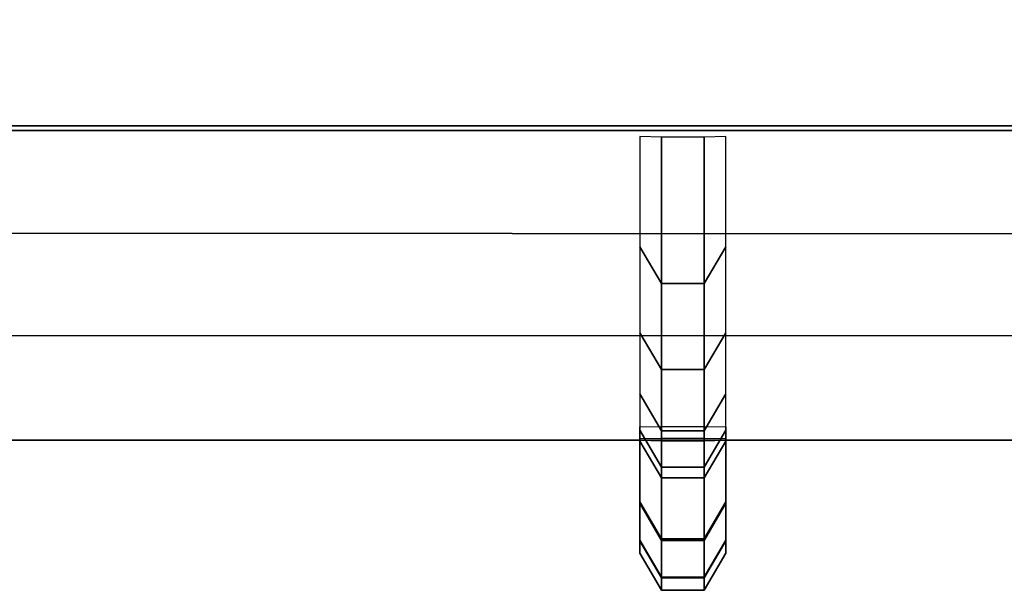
# Model space of a CAD drawing. Header units: inches. Extents: x 0 to 69, y -28.1 to 0.1.
# Tile 48 of 170: x 22.9452 to 23.0645, y -28.0282 to -27.9591. Entities that reach past the tile are written whole.
import ezdxf

# ---------------------------------------------------------------- set-up
doc = ezdxf.new("R2010")
doc.units = ezdxf.units.IN
doc.header["$LTSCALE"] = 0.03937
doc.header["$MEASUREMENT"] = 0
doc.layers.add('A-FURN-3-ST', color=151, linetype='Continuous')
doc.layers.add('A-FURN-3-STITCH', color=15, linetype='Continuous')

msp = doc.modelspace()

# ---------------------------------------------------------------- meshes
at = {"layer": 'A-FURN-3-ST'}
mesh = msp.add_polyface(dxfattribs=at)
corners = [(0.25, -0.49123, 5), (68.75, -27.51, 5), (0.25, -27.51, 5), (0.125, -0.49123, 5.03349), (0.125, -27.51, 5.03349), (0.25, -28.01, 5.5), (0.125, -27.97651, 5.5), (0.25, -27.97194, 5.30866), (0.125, -27.941, 5.32148), (0.25, -27.86356, 5.14645), (0.125, -27.83987, 5.17013), (0.25, -27.70134, 5.03806), (0.125, -27.68853, 5.069), (0.03349, -27.65351, 5.15355), (0.03349, -27.885, 5.5), (0.25, -28.01, 16.9), (0.125, -27.97651, 16.9), (0.25, -26.91, 18), (0.125, -26.91, 17.96651), (0.25, -27.1947, 17.96252), (0.125, -27.18603, 17.93017), (0.25, -27.46, 17.85263), (0.125, -27.44325, 17.82362), (0.25, -27.68782, 17.67782), (0.125, -27.66414, 17.65413), (0.25, -27.86263, 17.45), (0.125, -27.83362, 17.43325), (0.25, -27.97252, 17.1847), (0.125, -27.94017, 17.17603), (0.03349, -27.85178, 17.15235), (0.03349, -26.91, 17.875), (0.03349, -27.59943, 17.58943), (0.03349, -27.75438, 17.3875), (0.125, -1.1, 17.96651), (0.25, -1.1, 18), (68.75, -28.01, 16.9), (68.75, -27.97252, 17.1847), (68.75, -27.86263, 17.45), (68.75, -27.68782, 17.67782), (68.75, -27.46, 17.85263), (68.75, -27.1947, 17.96252), (68.75, -27.70134, 5.03806), (68.75, -27.86356, 5.14645), (68.75, -27.97194, 5.30866)]
mesh.append_faces([[corners[k] for k in face] for face in [(0, 1, 2), (3, 2, 4), (5, 6, 7), (7, 6, 8), (7, 8, 9), (9, 8, 10), (9, 10, 11), (11, 10, 12), (11, 12, 2), (2, 12, 4), (4, 12, 13), (14, 8, 6), (5, 15, 6), (6, 15, 16), (6, 16, 14), (17, 18, 19), (19, 18, 20), (19, 20, 21), (21, 20, 22), (21, 22, 23), (23, 22, 24), (23, 24, 25), (25, 24, 26), (25, 26, 27), (27, 26, 28), (27, 28, 15), (15, 28, 16), (16, 28, 29), (18, 30, 20), (24, 31, 32, 26), (26, 32, 29, 28), (33, 30, 18), (34, 18, 17), (15, 35, 27), (27, 36, 25), (25, 37, 23), (23, 38, 21), (21, 39, 19), (19, 40, 17), (5, 35, 15), (2, 1, 11), (11, 41, 9), (9, 42, 7), (7, 43, 5)]])
mesh = msp.add_polyface(dxfattribs=at)
corners = [(68.875, -0.49123, 5.03349), (68.96651, -27.51, 5.125), (68.875, -27.51, 5.03349), (68.75, -0.49123, 5), (68.75, -27.51, 5), (68.96651, -27.85646, 5.35649), (68.875, -27.97651, 5.5), (68.875, -27.941, 5.32148), (68.75, -28.01, 5.5), (68.75, -27.97194, 5.30866), (68.875, -27.83987, 5.17013), (68.75, -27.86356, 5.14645), (68.875, -27.68853, 5.069), (68.75, -27.70134, 5.03806), (68.96651, -27.65351, 5.15355), (68.96651, -27.77517, 5.23483), (68.96651, -27.885, 16.9), (68.875, -27.97651, 16.9), (68.75, -28.01, 16.9), (68.875, -27.94017, 17.17603), (68.75, -27.97252, 17.1847), (68.96651, -27.16235, 17.84178), (68.875, -26.91, 17.96651), (68.875, -27.18603, 17.93017), (68.75, -26.91, 18), (68.75, -27.1947, 17.96252), (68.875, -27.44325, 17.82362), (68.75, -27.46, 17.85263), (68.875, -27.66414, 17.65413), (68.75, -27.68782, 17.67782), (68.875, -27.83362, 17.43325), (68.75, -27.86263, 17.45), (68.875, -1.1, 17.96651), (0.25, -27.97252, 17.1847), (0.25, -27.86263, 17.45), (0.25, -27.68782, 17.67782), (0.25, -27.46, 17.85263), (0.25, -27.1947, 17.96252), (0.25, -26.91, 18), (0.25, -28.01, 5.5), (0.25, -27.70134, 5.03806), (0.25, -27.86356, 5.14645), (0.25, -27.97194, 5.30866), (68.75, -1.1, 18)]
mesh.append_faces([[corners[k] for k in face] for face in [(0, 1, 2), (3, 2, 4), (5, 6, 7), (7, 6, 8), (7, 8, 9), (7, 9, 10), (10, 9, 11), (10, 11, 12), (12, 11, 13), (12, 13, 2), (2, 13, 4), (2, 1, 12), (12, 14, 15, 10), (6, 16, 17), (6, 17, 8), (8, 17, 18), (16, 19, 17), (17, 19, 20), (17, 20, 18), (21, 22, 23), (22, 24, 23), (23, 24, 25), (23, 25, 26), (26, 25, 27), (26, 27, 28), (28, 27, 29), (28, 29, 30), (30, 29, 31), (30, 31, 19), (19, 31, 20), (32, 24, 22), (33, 18, 20), (34, 20, 31), (35, 31, 29), (36, 29, 27), (37, 27, 25), (38, 25, 24), (8, 18, 39), (40, 4, 13), (41, 13, 11), (42, 11, 9), (39, 9, 8), (24, 43, 38)]])
at = {"layer": 'A-FURN-3-STITCH'}
mesh = msp.add_polymesh((7, 4), dxfattribs=at)
for k, corner in enumerate([(23.02038, -28.00839, 16.95237), (23.02299, -28.00836, 16.95237), (23.02819, -28.00836, 16.95237), (23.0308, -28.00839, 16.95237), (23.02038, -28.01013, 16.99144), (23.02299, -28.01459, 16.99212), (23.02819, -28.01459, 16.99212), (23.0308, -28.01013, 16.99144), (23.02038, -28.0088, 17.03052), (23.02299, -28.01326, 17.0312), (23.02819, -28.01326, 17.0312), (23.0308, -28.0088, 17.03052), (23.02038, -28.00441, 17.06937), (23.02299, -28.00887, 17.07005), (23.02819, -28.00887, 17.07005), (23.0308, -28.00441, 17.06937), (23.02038, -27.99699, 17.10776), (23.02299, -28.00145, 17.10844), (23.02819, -28.00145, 17.10844), (23.0308, -27.99699, 17.10776), (23.02038, -27.98658, 17.14545), (23.02299, -27.99104, 17.14613), (23.02819, -27.99104, 17.14613), (23.0308, -27.98658, 17.14545), (23.02038, -27.97324, 17.18221), (23.02299, -27.97329, 17.18222), (23.02819, -27.97329, 17.18222), (23.0308, -27.97324, 17.18221)]):
    mesh.set_mesh_vertex(divmod(k, 4), corner)
mesh = msp.add_polymesh((7, 4), dxfattribs=at)
for k, corner in enumerate([(23.02038, -28.00981, 16.6649), (23.02299, -28.00978, 16.6649), (23.02819, -28.00978, 16.6649), (23.0308, -28.00981, 16.6649), (23.02038, -28.01747, 16.70324), (23.02299, -28.02198, 16.70324), (23.02819, -28.02198, 16.70324), (23.0308, -28.01747, 16.70324), (23.02038, -28.02211, 16.74207), (23.02299, -28.02662, 16.74206), (23.02819, -28.02662, 16.74206), (23.0308, -28.02211, 16.74207), (23.02038, -28.02368, 16.78114), (23.02299, -28.02819, 16.78113), (23.02819, -28.02819, 16.78113), (23.0308, -28.02368, 16.78114), (23.02038, -28.02219, 16.82021), (23.02299, -28.0267, 16.82021), (23.02819, -28.0267, 16.82021), (23.0308, -28.02219, 16.82021), (23.02038, -28.01764, 16.85905), (23.02299, -28.02215, 16.85904), (23.02819, -28.02215, 16.85904), (23.0308, -28.01764, 16.85905), (23.02038, -28.01006, 16.89741), (23.02299, -28.01011, 16.89741), (23.02819, -28.01011, 16.89741), (23.0308, -28.01006, 16.89741)]):
    mesh.set_mesh_vertex(divmod(k, 4), corner)
mesh = msp.add_polymesh((7, 4), dxfattribs=at)
for k, corner in enumerate([(23.02038, -28.00981, 16.38685), (23.02299, -28.00978, 16.38685), (23.02819, -28.00978, 16.38685), (23.0308, -28.00981, 16.38685), (23.02038, -28.01747, 16.42519), (23.02299, -28.02198, 16.42519), (23.02819, -28.02198, 16.42519), (23.0308, -28.01747, 16.42519), (23.02038, -28.02211, 16.46402), (23.02299, -28.02662, 16.46402), (23.02819, -28.02662, 16.46402), (23.0308, -28.02211, 16.46402), (23.02038, -28.02368, 16.50309), (23.02299, -28.02819, 16.50308), (23.02819, -28.02819, 16.50308), (23.0308, -28.02368, 16.50309), (23.02038, -28.02219, 16.54216), (23.02299, -28.0267, 16.54216), (23.02819, -28.0267, 16.54216), (23.0308, -28.02219, 16.54216), (23.02038, -28.01764, 16.581), (23.02299, -28.02215, 16.58099), (23.02819, -28.02215, 16.58099), (23.0308, -28.01764, 16.581), (23.02038, -28.01006, 16.61936), (23.02299, -28.01011, 16.61936), (23.02819, -28.01011, 16.61936), (23.0308, -28.01006, 16.61936)]):
    mesh.set_mesh_vertex(divmod(k, 4), corner)
mesh = msp.add_polymesh((7, 4), dxfattribs=at)
for k, corner in enumerate([(23.02038, -28.00981, 16.1088), (23.02299, -28.00978, 16.1088), (23.02819, -28.00978, 16.1088), (23.0308, -28.00981, 16.1088), (23.02038, -28.01747, 16.14715), (23.02299, -28.02198, 16.14714), (23.02819, -28.02198, 16.14714), (23.0308, -28.01747, 16.14715), (23.02038, -28.02211, 16.18597), (23.02299, -28.02662, 16.18597), (23.02819, -28.02662, 16.18597), (23.0308, -28.02211, 16.18597), (23.02038, -28.02368, 16.22504), (23.02299, -28.02819, 16.22504), (23.02819, -28.02819, 16.22504), (23.0308, -28.02368, 16.22504), (23.02038, -28.02219, 16.26411), (23.02299, -28.0267, 16.26411), (23.02819, -28.0267, 16.26411), (23.0308, -28.02219, 16.26411), (23.02038, -28.01764, 16.30295), (23.02299, -28.02215, 16.30294), (23.02819, -28.02215, 16.30294), (23.0308, -28.01764, 16.30295), (23.02038, -28.01006, 16.34131), (23.02299, -28.01011, 16.34131), (23.02819, -28.01011, 16.34131), (23.0308, -28.01006, 16.34131)]):
    mesh.set_mesh_vertex(divmod(k, 4), corner)
mesh = msp.add_polymesh((7, 4), dxfattribs=at)
for k, corner in enumerate([(23.02038, -28.00981, 15.83075), (23.02299, -28.00978, 15.83075), (23.02819, -28.00978, 15.83075), (23.0308, -28.00981, 15.83075), (23.02038, -28.01747, 15.8691), (23.02299, -28.02198, 15.86909), (23.02819, -28.02198, 15.86909), (23.0308, -28.01747, 15.8691), (23.02038, -28.02211, 15.90792), (23.02299, -28.02662, 15.90792), (23.02819, -28.02662, 15.90792), (23.0308, -28.02211, 15.90792), (23.02038, -28.02368, 15.94699), (23.02299, -28.02819, 15.94699), (23.02819, -28.02819, 15.94699), (23.0308, -28.02368, 15.94699), (23.02038, -28.02219, 15.98607), (23.02299, -28.0267, 15.98606), (23.02819, -28.0267, 15.98606), (23.0308, -28.02219, 15.98607), (23.02038, -28.01764, 16.0249), (23.02299, -28.02215, 16.0249), (23.02819, -28.02215, 16.0249), (23.0308, -28.01764, 16.0249), (23.02038, -28.01006, 16.06326), (23.02299, -28.01011, 16.06326), (23.02819, -28.01011, 16.06326), (23.0308, -28.01006, 16.06326)]):
    mesh.set_mesh_vertex(divmod(k, 4), corner)
mesh = msp.add_polymesh((7, 4), dxfattribs=at)
for k, corner in enumerate([(23.02038, -28.00981, 15.5527), (23.02299, -28.00978, 15.5527), (23.02819, -28.00978, 15.5527), (23.0308, -28.00981, 15.5527), (23.02038, -28.01747, 15.59105), (23.02299, -28.02198, 15.59104), (23.02819, -28.02198, 15.59104), (23.0308, -28.01747, 15.59105), (23.02038, -28.02211, 15.62987), (23.02299, -28.02662, 15.62987), (23.02819, -28.02662, 15.62987), (23.0308, -28.02211, 15.62987), (23.02038, -28.02368, 15.66894), (23.02299, -28.02819, 15.66894), (23.02819, -28.02819, 15.66894), (23.0308, -28.02368, 15.66894), (23.02038, -28.02219, 15.70802), (23.02299, -28.0267, 15.70801), (23.02819, -28.0267, 15.70801), (23.0308, -28.02219, 15.70802), (23.02038, -28.01764, 15.74685), (23.02299, -28.02215, 15.74685), (23.02819, -28.02215, 15.74685), (23.0308, -28.01764, 15.74685), (23.02038, -28.01006, 15.78521), (23.02299, -28.01011, 15.78521), (23.02819, -28.01011, 15.78521), (23.0308, -28.01006, 15.78521)]):
    mesh.set_mesh_vertex(divmod(k, 4), corner)
mesh = msp.add_polymesh((7, 4), dxfattribs=at)
for k, corner in enumerate([(23.02038, -28.00981, 15.27466), (23.02299, -28.00978, 15.27466), (23.02819, -28.00978, 15.27466), (23.0308, -28.00981, 15.27466), (23.02038, -28.01747, 15.313), (23.02299, -28.02198, 15.31299), (23.02819, -28.02198, 15.31299), (23.0308, -28.01747, 15.313), (23.02038, -28.02211, 15.35182), (23.02299, -28.02662, 15.35182), (23.02819, -28.02662, 15.35182), (23.0308, -28.02211, 15.35182), (23.02038, -28.02368, 15.39089), (23.02299, -28.02819, 15.39089), (23.02819, -28.02819, 15.39089), (23.0308, -28.02368, 15.39089), (23.02038, -28.02219, 15.42997), (23.02299, -28.0267, 15.42996), (23.02819, -28.0267, 15.42996), (23.0308, -28.02219, 15.42997), (23.02038, -28.01764, 15.4688), (23.02299, -28.02215, 15.4688), (23.02819, -28.02215, 15.4688), (23.0308, -28.01764, 15.4688), (23.02038, -28.01006, 15.50716), (23.02299, -28.01011, 15.50716), (23.02819, -28.01011, 15.50716), (23.0308, -28.01006, 15.50716)]):
    mesh.set_mesh_vertex(divmod(k, 4), corner)
mesh = msp.add_polymesh((7, 4), dxfattribs=at)
for k, corner in enumerate([(23.02038, -28.00981, 14.99661), (23.02299, -28.00978, 14.99661), (23.02819, -28.00978, 14.99661), (23.0308, -28.00981, 14.99661), (23.02038, -28.01747, 15.03495), (23.02299, -28.02198, 15.03495), (23.02819, -28.02198, 15.03495), (23.0308, -28.01747, 15.03495), (23.02038, -28.02211, 15.07378), (23.02299, -28.02662, 15.07377), (23.02819, -28.02662, 15.07377), (23.0308, -28.02211, 15.07378), (23.02038, -28.02368, 15.11285), (23.02299, -28.02819, 15.11284), (23.02819, -28.02819, 15.11284), (23.0308, -28.02368, 15.11285), (23.02038, -28.02219, 15.15192), (23.02299, -28.0267, 15.15191), (23.02819, -28.0267, 15.15191), (23.0308, -28.02219, 15.15192), (23.02038, -28.01764, 15.19075), (23.02299, -28.02215, 15.19075), (23.02819, -28.02215, 15.19075), (23.0308, -28.01764, 15.19075), (23.02038, -28.01006, 15.22911), (23.02299, -28.01011, 15.22911), (23.02819, -28.01011, 15.22911), (23.0308, -28.01006, 15.22911)]):
    mesh.set_mesh_vertex(divmod(k, 4), corner)
mesh = msp.add_polymesh((7, 4), dxfattribs=at)
for k, corner in enumerate([(23.02038, -28.00981, 14.71856), (23.02299, -28.00978, 14.71856), (23.02819, -28.00978, 14.71856), (23.0308, -28.00981, 14.71856), (23.02038, -28.01747, 14.7569), (23.02299, -28.02198, 14.7569), (23.02819, -28.02198, 14.7569), (23.0308, -28.01747, 14.7569), (23.02038, -28.02211, 14.79573), (23.02299, -28.02662, 14.79572), (23.02819, -28.02662, 14.79572), (23.0308, -28.02211, 14.79573), (23.02038, -28.02368, 14.8348), (23.02299, -28.02819, 14.83479), (23.02819, -28.02819, 14.83479), (23.0308, -28.02368, 14.8348), (23.02038, -28.02219, 14.87387), (23.02299, -28.0267, 14.87387), (23.02819, -28.0267, 14.87387), (23.0308, -28.02219, 14.87387), (23.02038, -28.01764, 14.91271), (23.02299, -28.02215, 14.9127), (23.02819, -28.02215, 14.9127), (23.0308, -28.01764, 14.91271), (23.02038, -28.01006, 14.95106), (23.02299, -28.01011, 14.95106), (23.02819, -28.01011, 14.95106), (23.0308, -28.01006, 14.95106)]):
    mesh.set_mesh_vertex(divmod(k, 4), corner)
mesh = msp.add_polymesh((7, 4), dxfattribs=at)
for k, corner in enumerate([(23.02038, -28.00981, 14.44051), (23.02299, -28.00978, 14.44051), (23.02819, -28.00978, 14.44051), (23.0308, -28.00981, 14.44051), (23.02038, -28.01747, 14.47885), (23.02299, -28.02198, 14.47885), (23.02819, -28.02198, 14.47885), (23.0308, -28.01747, 14.47885), (23.02038, -28.02211, 14.51768), (23.02299, -28.02662, 14.51767), (23.02819, -28.02662, 14.51767), (23.0308, -28.02211, 14.51768), (23.02038, -28.02368, 14.55675), (23.02299, -28.02819, 14.55674), (23.02819, -28.02819, 14.55674), (23.0308, -28.02368, 14.55675), (23.02038, -28.02219, 14.59582), (23.02299, -28.0267, 14.59582), (23.02819, -28.0267, 14.59582), (23.0308, -28.02219, 14.59582), (23.02038, -28.01764, 14.63466), (23.02299, -28.02215, 14.63465), (23.02819, -28.02215, 14.63465), (23.0308, -28.01764, 14.63466), (23.02038, -28.01006, 14.67302), (23.02299, -28.01011, 14.67302), (23.02819, -28.01011, 14.67302), (23.0308, -28.01006, 14.67302)]):
    mesh.set_mesh_vertex(divmod(k, 4), corner)
mesh = msp.add_polymesh((7, 4), dxfattribs=at)
for k, corner in enumerate([(23.02038, -28.00981, 14.16246), (23.02299, -28.00978, 14.16246), (23.02819, -28.00978, 14.16246), (23.0308, -28.00981, 14.16246), (23.02038, -28.01747, 14.2008), (23.02299, -28.02198, 14.2008), (23.02819, -28.02198, 14.2008), (23.0308, -28.01747, 14.2008), (23.02038, -28.02211, 14.23963), (23.02299, -28.02662, 14.23962), (23.02819, -28.02662, 14.23962), (23.0308, -28.02211, 14.23963), (23.02038, -28.02368, 14.2787), (23.02299, -28.02819, 14.27869), (23.02819, -28.02819, 14.27869), (23.0308, -28.02368, 14.2787), (23.02038, -28.02219, 14.31777), (23.02299, -28.0267, 14.31777), (23.02819, -28.0267, 14.31777), (23.0308, -28.02219, 14.31777), (23.02038, -28.01764, 14.35661), (23.02299, -28.02215, 14.3566), (23.02819, -28.02215, 14.3566), (23.0308, -28.01764, 14.35661), (23.02038, -28.01006, 14.39497), (23.02299, -28.01011, 14.39497), (23.02819, -28.01011, 14.39497), (23.0308, -28.01006, 14.39497)]):
    mesh.set_mesh_vertex(divmod(k, 4), corner)
mesh = msp.add_polymesh((7, 4), dxfattribs=at)
for k, corner in enumerate([(23.02038, -28.00981, 13.88441), (23.02299, -28.00978, 13.88441), (23.02819, -28.00978, 13.88441), (23.0308, -28.00981, 13.88441), (23.02038, -28.01747, 13.92275), (23.02299, -28.02198, 13.92275), (23.02819, -28.02198, 13.92275), (23.0308, -28.01747, 13.92275), (23.02038, -28.02211, 13.96158), (23.02299, -28.02662, 13.96158), (23.02819, -28.02662, 13.96158), (23.0308, -28.02211, 13.96158), (23.02038, -28.02368, 14.00065), (23.02299, -28.02819, 14.00065), (23.02819, -28.02819, 14.00065), (23.0308, -28.02368, 14.00065), (23.02038, -28.02219, 14.03972), (23.02299, -28.0267, 14.03972), (23.02819, -28.0267, 14.03972), (23.0308, -28.02219, 14.03972), (23.02038, -28.01764, 14.07856), (23.02299, -28.02215, 14.07855), (23.02819, -28.02215, 14.07855), (23.0308, -28.01764, 14.07856), (23.02038, -28.01006, 14.11692), (23.02299, -28.01011, 14.11692), (23.02819, -28.01011, 14.11692), (23.0308, -28.01006, 14.11692)]):
    mesh.set_mesh_vertex(divmod(k, 4), corner)
mesh = msp.add_polymesh((7, 4), dxfattribs=at)
for k, corner in enumerate([(23.02038, -28.00981, 13.60636), (23.02299, -28.00978, 13.60636), (23.02819, -28.00978, 13.60636), (23.0308, -28.00981, 13.60636), (23.02038, -28.01747, 13.64471), (23.02299, -28.02198, 13.6447), (23.02819, -28.02198, 13.6447), (23.0308, -28.01747, 13.64471), (23.02038, -28.02211, 13.68353), (23.02299, -28.02662, 13.68353), (23.02819, -28.02662, 13.68353), (23.0308, -28.02211, 13.68353), (23.02038, -28.02368, 13.7226), (23.02299, -28.02819, 13.7226), (23.02819, -28.02819, 13.7226), (23.0308, -28.02368, 13.7226), (23.02038, -28.02219, 13.76167), (23.02299, -28.0267, 13.76167), (23.02819, -28.0267, 13.76167), (23.0308, -28.02219, 13.76167), (23.02038, -28.01764, 13.80051), (23.02299, -28.02215, 13.80051), (23.02819, -28.02215, 13.80051), (23.0308, -28.01764, 13.80051), (23.02038, -28.01006, 13.83887), (23.02299, -28.01011, 13.83887), (23.02819, -28.01011, 13.83887), (23.0308, -28.01006, 13.83887)]):
    mesh.set_mesh_vertex(divmod(k, 4), corner)
mesh = msp.add_polymesh((7, 4), dxfattribs=at)
for k, corner in enumerate([(23.02038, -28.00981, 13.32831), (23.02299, -28.00978, 13.32831), (23.02819, -28.00978, 13.32831), (23.0308, -28.00981, 13.32831), (23.02038, -28.01747, 13.36666), (23.02299, -28.02198, 13.36665), (23.02819, -28.02198, 13.36665), (23.0308, -28.01747, 13.36666), (23.02038, -28.02211, 13.40548), (23.02299, -28.02662, 13.40548), (23.02819, -28.02662, 13.40548), (23.0308, -28.02211, 13.40548), (23.02038, -28.02368, 13.44455), (23.02299, -28.02819, 13.44455), (23.02819, -28.02819, 13.44455), (23.0308, -28.02368, 13.44455), (23.02038, -28.02219, 13.48363), (23.02299, -28.0267, 13.48362), (23.02819, -28.0267, 13.48362), (23.0308, -28.02219, 13.48363), (23.02038, -28.01764, 13.52246), (23.02299, -28.02215, 13.52246), (23.02819, -28.02215, 13.52246), (23.0308, -28.01764, 13.52246), (23.02038, -28.01006, 13.56082), (23.02299, -28.01011, 13.56082), (23.02819, -28.01011, 13.56082), (23.0308, -28.01006, 13.56082)]):
    mesh.set_mesh_vertex(divmod(k, 4), corner)
mesh = msp.add_polymesh((7, 4), dxfattribs=at)
for k, corner in enumerate([(23.02038, -28.00981, 13.05027), (23.02299, -28.00978, 13.05027), (23.02819, -28.00978, 13.05027), (23.0308, -28.00981, 13.05027), (23.02038, -28.01747, 13.08861), (23.02299, -28.02198, 13.0886), (23.02819, -28.02198, 13.0886), (23.0308, -28.01747, 13.08861), (23.02038, -28.02211, 13.12743), (23.02299, -28.02662, 13.12743), (23.02819, -28.02662, 13.12743), (23.0308, -28.02211, 13.12743), (23.02038, -28.02368, 13.1665), (23.02299, -28.02819, 13.1665), (23.02819, -28.02819, 13.1665), (23.0308, -28.02368, 13.1665), (23.02038, -28.02219, 13.20558), (23.02299, -28.0267, 13.20557), (23.02819, -28.0267, 13.20557), (23.0308, -28.02219, 13.20558), (23.02038, -28.01764, 13.24441), (23.02299, -28.02215, 13.24441), (23.02819, -28.02215, 13.24441), (23.0308, -28.01764, 13.24441), (23.02038, -28.01006, 13.28277), (23.02299, -28.01011, 13.28277), (23.02819, -28.01011, 13.28277), (23.0308, -28.01006, 13.28277)]):
    mesh.set_mesh_vertex(divmod(k, 4), corner)
mesh = msp.add_polymesh((7, 4), dxfattribs=at)
for k, corner in enumerate([(23.02038, -28.00981, 12.77222), (23.02299, -28.00978, 12.77222), (23.02819, -28.00978, 12.77222), (23.0308, -28.00981, 12.77222), (23.02038, -28.01747, 12.81056), (23.02299, -28.02198, 12.81056), (23.02819, -28.02198, 12.81056), (23.0308, -28.01747, 12.81056), (23.02038, -28.02211, 12.84939), (23.02299, -28.02662, 12.84938), (23.02819, -28.02662, 12.84938), (23.0308, -28.02211, 12.84939), (23.02038, -28.02368, 12.88846), (23.02299, -28.02819, 12.88845), (23.02819, -28.02819, 12.88845), (23.0308, -28.02368, 12.88846), (23.02038, -28.02219, 12.92753), (23.02299, -28.0267, 12.92752), (23.02819, -28.0267, 12.92752), (23.0308, -28.02219, 12.92753), (23.02038, -28.01764, 12.96636), (23.02299, -28.02215, 12.96636), (23.02819, -28.02215, 12.96636), (23.0308, -28.01764, 12.96636), (23.02038, -28.01006, 13.00472), (23.02299, -28.01011, 13.00472), (23.02819, -28.01011, 13.00472), (23.0308, -28.01006, 13.00472)]):
    mesh.set_mesh_vertex(divmod(k, 4), corner)
mesh = msp.add_polymesh((7, 4), dxfattribs=at)
for k, corner in enumerate([(23.02038, -28.00981, 12.49417), (23.02299, -28.00978, 12.49417), (23.02819, -28.00978, 12.49417), (23.0308, -28.00981, 12.49417), (23.02038, -28.01747, 12.53251), (23.02299, -28.02198, 12.53251), (23.02819, -28.02198, 12.53251), (23.0308, -28.01747, 12.53251), (23.02038, -28.02211, 12.57134), (23.02299, -28.02662, 12.57133), (23.02819, -28.02662, 12.57133), (23.0308, -28.02211, 12.57134), (23.02038, -28.02368, 12.61041), (23.02299, -28.02819, 12.6104), (23.02819, -28.02819, 12.6104), (23.0308, -28.02368, 12.61041), (23.02038, -28.02219, 12.64948), (23.02299, -28.0267, 12.64947), (23.02819, -28.0267, 12.64947), (23.0308, -28.02219, 12.64948), (23.02038, -28.01764, 12.68832), (23.02299, -28.02215, 12.68831), (23.02819, -28.02215, 12.68831), (23.0308, -28.01764, 12.68832), (23.02038, -28.01006, 12.72667), (23.02299, -28.01011, 12.72667), (23.02819, -28.01011, 12.72667), (23.0308, -28.01006, 12.72667)]):
    mesh.set_mesh_vertex(divmod(k, 4), corner)
mesh = msp.add_polymesh((7, 4), dxfattribs=at)
for k, corner in enumerate([(23.02038, -28.00981, 12.21612), (23.02299, -28.00978, 12.21612), (23.02819, -28.00978, 12.21612), (23.0308, -28.00981, 12.21612), (23.02038, -28.01747, 12.25446), (23.02299, -28.02198, 12.25446), (23.02819, -28.02198, 12.25446), (23.0308, -28.01747, 12.25446), (23.02038, -28.02211, 12.29329), (23.02299, -28.02662, 12.29328), (23.02819, -28.02662, 12.29328), (23.0308, -28.02211, 12.29329), (23.02038, -28.02368, 12.33236), (23.02299, -28.02819, 12.33235), (23.02819, -28.02819, 12.33235), (23.0308, -28.02368, 12.33236), (23.02038, -28.02219, 12.37143), (23.02299, -28.0267, 12.37143), (23.02819, -28.0267, 12.37143), (23.0308, -28.02219, 12.37143), (23.02038, -28.01764, 12.41027), (23.02299, -28.02215, 12.41026), (23.02819, -28.02215, 12.41026), (23.0308, -28.01764, 12.41027), (23.02038, -28.01006, 12.44863), (23.02299, -28.01011, 12.44863), (23.02819, -28.01011, 12.44863), (23.0308, -28.01006, 12.44863)]):
    mesh.set_mesh_vertex(divmod(k, 4), corner)
mesh = msp.add_polymesh((7, 4), dxfattribs=at)
for k, corner in enumerate([(23.02038, -28.00981, 11.93807), (23.02299, -28.00978, 11.93807), (23.02819, -28.00978, 11.93807), (23.0308, -28.00981, 11.93807), (23.02038, -28.01747, 11.97641), (23.02299, -28.02198, 11.97641), (23.02819, -28.02198, 11.97641), (23.0308, -28.01747, 11.97641), (23.02038, -28.02211, 12.01524), (23.02299, -28.02662, 12.01523), (23.02819, -28.02662, 12.01523), (23.0308, -28.02211, 12.01524), (23.02038, -28.02368, 12.05431), (23.02299, -28.02819, 12.0543), (23.02819, -28.02819, 12.0543), (23.0308, -28.02368, 12.05431), (23.02038, -28.02219, 12.09338), (23.02299, -28.0267, 12.09338), (23.02819, -28.0267, 12.09338), (23.0308, -28.02219, 12.09338), (23.02038, -28.01764, 12.13222), (23.02299, -28.02215, 12.13221), (23.02819, -28.02215, 12.13221), (23.0308, -28.01764, 12.13222), (23.02038, -28.01006, 12.17058), (23.02299, -28.01011, 12.17058), (23.02819, -28.01011, 12.17058), (23.0308, -28.01006, 12.17058)]):
    mesh.set_mesh_vertex(divmod(k, 4), corner)
mesh = msp.add_polymesh((7, 4), dxfattribs=at)
for k, corner in enumerate([(23.02038, -28.00981, 11.66002), (23.02299, -28.00978, 11.66002), (23.02819, -28.00978, 11.66002), (23.0308, -28.00981, 11.66002), (23.02038, -28.01747, 11.69836), (23.02299, -28.02198, 11.69836), (23.02819, -28.02198, 11.69836), (23.0308, -28.01747, 11.69836), (23.02038, -28.02211, 11.73719), (23.02299, -28.02662, 11.73719), (23.02819, -28.02662, 11.73719), (23.0308, -28.02211, 11.73719), (23.02038, -28.02368, 11.77626), (23.02299, -28.02819, 11.77626), (23.02819, -28.02819, 11.77626), (23.0308, -28.02368, 11.77626), (23.02038, -28.02219, 11.81533), (23.02299, -28.0267, 11.81533), (23.02819, -28.0267, 11.81533), (23.0308, -28.02219, 11.81533), (23.02038, -28.01764, 11.85417), (23.02299, -28.02215, 11.85416), (23.02819, -28.02215, 11.85416), (23.0308, -28.01764, 11.85417), (23.02038, -28.01006, 11.89253), (23.02299, -28.01011, 11.89253), (23.02819, -28.01011, 11.89253), (23.0308, -28.01006, 11.89253)]):
    mesh.set_mesh_vertex(divmod(k, 4), corner)
mesh = msp.add_polymesh((7, 4), dxfattribs=at)
for k, corner in enumerate([(23.02038, -28.00981, 11.38197), (23.02299, -28.00978, 11.38197), (23.02819, -28.00978, 11.38197), (23.0308, -28.00981, 11.38197), (23.02038, -28.01747, 11.42032), (23.02299, -28.02198, 11.42031), (23.02819, -28.02198, 11.42031), (23.0308, -28.01747, 11.42032), (23.02038, -28.02211, 11.45914), (23.02299, -28.02662, 11.45914), (23.02819, -28.02662, 11.45914), (23.0308, -28.02211, 11.45914), (23.02038, -28.02368, 11.49821), (23.02299, -28.02819, 11.49821), (23.02819, -28.02819, 11.49821), (23.0308, -28.02368, 11.49821), (23.02038, -28.02219, 11.53728), (23.02299, -28.0267, 11.53728), (23.02819, -28.0267, 11.53728), (23.0308, -28.02219, 11.53728), (23.02038, -28.01764, 11.57612), (23.02299, -28.02215, 11.57612), (23.02819, -28.02215, 11.57612), (23.0308, -28.01764, 11.57612), (23.02038, -28.01006, 11.61448), (23.02299, -28.01011, 11.61448), (23.02819, -28.01011, 11.61448), (23.0308, -28.01006, 11.61448)]):
    mesh.set_mesh_vertex(divmod(k, 4), corner)
mesh = msp.add_polymesh((7, 4), dxfattribs=at)
for k, corner in enumerate([(23.02038, -28.00981, 11.10392), (23.02299, -28.00978, 11.10392), (23.02819, -28.00978, 11.10392), (23.0308, -28.00981, 11.10392), (23.02038, -28.01747, 11.14227), (23.02299, -28.02198, 11.14226), (23.02819, -28.02198, 11.14226), (23.0308, -28.01747, 11.14227), (23.02038, -28.02211, 11.18109), (23.02299, -28.02662, 11.18109), (23.02819, -28.02662, 11.18109), (23.0308, -28.02211, 11.18109), (23.02038, -28.02368, 11.22016), (23.02299, -28.02819, 11.22016), (23.02819, -28.02819, 11.22016), (23.0308, -28.02368, 11.22016), (23.02038, -28.02219, 11.25924), (23.02299, -28.0267, 11.25923), (23.02819, -28.0267, 11.25923), (23.0308, -28.02219, 11.25924), (23.02038, -28.01764, 11.29807), (23.02299, -28.02215, 11.29807), (23.02819, -28.02215, 11.29807), (23.0308, -28.01764, 11.29807), (23.02038, -28.01006, 11.33643), (23.02299, -28.01011, 11.33643), (23.02819, -28.01011, 11.33643), (23.0308, -28.01006, 11.33643)]):
    mesh.set_mesh_vertex(divmod(k, 4), corner)
mesh = msp.add_polymesh((7, 4), dxfattribs=at)
for k, corner in enumerate([(23.02038, -28.00981, 10.82588), (23.02299, -28.00978, 10.82588), (23.02819, -28.00978, 10.82588), (23.0308, -28.00981, 10.82588), (23.02038, -28.01747, 10.86422), (23.02299, -28.02198, 10.86421), (23.02819, -28.02198, 10.86421), (23.0308, -28.01747, 10.86422), (23.02038, -28.02211, 10.90304), (23.02299, -28.02662, 10.90304), (23.02819, -28.02662, 10.90304), (23.0308, -28.02211, 10.90304), (23.02038, -28.02368, 10.94211), (23.02299, -28.02819, 10.94211), (23.02819, -28.02819, 10.94211), (23.0308, -28.02368, 10.94211), (23.02038, -28.02219, 10.98119), (23.02299, -28.0267, 10.98118), (23.02819, -28.0267, 10.98118), (23.0308, -28.02219, 10.98119), (23.02038, -28.01764, 11.02002), (23.02299, -28.02215, 11.02002), (23.02819, -28.02215, 11.02002), (23.0308, -28.01764, 11.02002), (23.02038, -28.01006, 11.05838), (23.02299, -28.01011, 11.05838), (23.02819, -28.01011, 11.05838), (23.0308, -28.01006, 11.05838)]):
    mesh.set_mesh_vertex(divmod(k, 4), corner)
mesh = msp.add_polymesh((7, 4), dxfattribs=at)
for k, corner in enumerate([(23.02038, -28.00981, 10.54783), (23.02299, -28.00978, 10.54783), (23.02819, -28.00978, 10.54783), (23.0308, -28.00981, 10.54783), (23.02038, -28.01747, 10.58617), (23.02299, -28.02198, 10.58616), (23.02819, -28.02198, 10.58616), (23.0308, -28.01747, 10.58617), (23.02038, -28.02211, 10.625), (23.02299, -28.02662, 10.62499), (23.02819, -28.02662, 10.62499), (23.0308, -28.02211, 10.625), (23.02038, -28.02368, 10.66407), (23.02299, -28.02819, 10.66406), (23.02819, -28.02819, 10.66406), (23.0308, -28.02368, 10.66407), (23.02038, -28.02219, 10.70314), (23.02299, -28.0267, 10.70313), (23.02819, -28.0267, 10.70313), (23.0308, -28.02219, 10.70314), (23.02038, -28.01764, 10.74197), (23.02299, -28.02215, 10.74197), (23.02819, -28.02215, 10.74197), (23.0308, -28.01764, 10.74197), (23.02038, -28.01006, 10.78033), (23.02299, -28.01011, 10.78033), (23.02819, -28.01011, 10.78033), (23.0308, -28.01006, 10.78033)]):
    mesh.set_mesh_vertex(divmod(k, 4), corner)
mesh = msp.add_polymesh((7, 4), dxfattribs=at)
for k, corner in enumerate([(23.02038, -28.00981, 10.26978), (23.02299, -28.00978, 10.26978), (23.02819, -28.00978, 10.26978), (23.0308, -28.00981, 10.26978), (23.02038, -28.01747, 10.30812), (23.02299, -28.02198, 10.30812), (23.02819, -28.02198, 10.30812), (23.0308, -28.01747, 10.30812), (23.02038, -28.02211, 10.34695), (23.02299, -28.02662, 10.34694), (23.02819, -28.02662, 10.34694), (23.0308, -28.02211, 10.34695), (23.02038, -28.02368, 10.38602), (23.02299, -28.02819, 10.38601), (23.02819, -28.02819, 10.38601), (23.0308, -28.02368, 10.38602), (23.02038, -28.02219, 10.42509), (23.02299, -28.0267, 10.42508), (23.02819, -28.0267, 10.42508), (23.0308, -28.02219, 10.42509), (23.02038, -28.01764, 10.46393), (23.02299, -28.02215, 10.46392), (23.02819, -28.02215, 10.46392), (23.0308, -28.01764, 10.46393), (23.02038, -28.01006, 10.50228), (23.02299, -28.01011, 10.50228), (23.02819, -28.01011, 10.50228), (23.0308, -28.01006, 10.50228)]):
    mesh.set_mesh_vertex(divmod(k, 4), corner)
mesh = msp.add_polymesh((7, 4), dxfattribs=at)
for k, corner in enumerate([(23.02038, -28.00981, 9.99173), (23.02299, -28.00978, 9.99173), (23.02819, -28.00978, 9.99173), (23.0308, -28.00981, 9.99173), (23.02038, -28.01747, 10.03007), (23.02299, -28.02198, 10.03007), (23.02819, -28.02198, 10.03007), (23.0308, -28.01747, 10.03007), (23.02038, -28.02211, 10.0689), (23.02299, -28.02662, 10.06889), (23.02819, -28.02662, 10.06889), (23.0308, -28.02211, 10.0689), (23.02038, -28.02368, 10.10797), (23.02299, -28.02819, 10.10796), (23.02819, -28.02819, 10.10796), (23.0308, -28.02368, 10.10797), (23.02038, -28.02219, 10.14704), (23.02299, -28.0267, 10.14704), (23.02819, -28.0267, 10.14704), (23.0308, -28.02219, 10.14704), (23.02038, -28.01764, 10.18588), (23.02299, -28.02215, 10.18587), (23.02819, -28.02215, 10.18587), (23.0308, -28.01764, 10.18588), (23.02038, -28.01006, 10.22424), (23.02299, -28.01011, 10.22424), (23.02819, -28.01011, 10.22424), (23.0308, -28.01006, 10.22424)]):
    mesh.set_mesh_vertex(divmod(k, 4), corner)
mesh = msp.add_polymesh((7, 4), dxfattribs=at)
for k, corner in enumerate([(23.02038, -28.00981, 9.71368), (23.02299, -28.00978, 9.71368), (23.02819, -28.00978, 9.71368), (23.0308, -28.00981, 9.71368), (23.02038, -28.01747, 9.75202), (23.02299, -28.02198, 9.75202), (23.02819, -28.02198, 9.75202), (23.0308, -28.01747, 9.75202), (23.02038, -28.02211, 9.79085), (23.02299, -28.02662, 9.79084), (23.02819, -28.02662, 9.79084), (23.0308, -28.02211, 9.79085), (23.02038, -28.02368, 9.82992), (23.02299, -28.02819, 9.82991), (23.02819, -28.02819, 9.82991), (23.0308, -28.02368, 9.82992), (23.02038, -28.02219, 9.86899), (23.02299, -28.0267, 9.86899), (23.02819, -28.0267, 9.86899), (23.0308, -28.02219, 9.86899), (23.02038, -28.01764, 9.90783), (23.02299, -28.02215, 9.90782), (23.02819, -28.02215, 9.90782), (23.0308, -28.01764, 9.90783), (23.02038, -28.01006, 9.94619), (23.02299, -28.01011, 9.94619), (23.02819, -28.01011, 9.94619), (23.0308, -28.01006, 9.94619)]):
    mesh.set_mesh_vertex(divmod(k, 4), corner)
mesh = msp.add_polymesh((7, 4), dxfattribs=at)
for k, corner in enumerate([(23.02038, -28.00981, 9.43563), (23.02299, -28.00978, 9.43563), (23.02819, -28.00978, 9.43563), (23.0308, -28.00981, 9.43563), (23.02038, -28.01747, 9.47397), (23.02299, -28.02198, 9.47397), (23.02819, -28.02198, 9.47397), (23.0308, -28.01747, 9.47397), (23.02038, -28.02211, 9.5128), (23.02299, -28.02662, 9.5128), (23.02819, -28.02662, 9.5128), (23.0308, -28.02211, 9.5128), (23.02038, -28.02368, 9.55187), (23.02299, -28.02819, 9.55187), (23.02819, -28.02819, 9.55187), (23.0308, -28.02368, 9.55187), (23.02038, -28.02219, 9.59094), (23.02299, -28.0267, 9.59094), (23.02819, -28.0267, 9.59094), (23.0308, -28.02219, 9.59094), (23.02038, -28.01764, 9.62978), (23.02299, -28.02215, 9.62977), (23.02819, -28.02215, 9.62977), (23.0308, -28.01764, 9.62978), (23.02038, -28.01006, 9.66814), (23.02299, -28.01011, 9.66814), (23.02819, -28.01011, 9.66814), (23.0308, -28.01006, 9.66814)]):
    mesh.set_mesh_vertex(divmod(k, 4), corner)
mesh = msp.add_polymesh((7, 4), dxfattribs=at)
for k, corner in enumerate([(23.02038, -28.00981, 9.15758), (23.02299, -28.00978, 9.15758), (23.02819, -28.00978, 9.15758), (23.0308, -28.00981, 9.15758), (23.02038, -28.01747, 9.19593), (23.02299, -28.02198, 9.19592), (23.02819, -28.02198, 9.19592), (23.0308, -28.01747, 9.19593), (23.02038, -28.02211, 9.23475), (23.02299, -28.02662, 9.23475), (23.02819, -28.02662, 9.23475), (23.0308, -28.02211, 9.23475), (23.02038, -28.02368, 9.27382), (23.02299, -28.02819, 9.27382), (23.02819, -28.02819, 9.27382), (23.0308, -28.02368, 9.27382), (23.02038, -28.02219, 9.31289), (23.02299, -28.0267, 9.31289), (23.02819, -28.0267, 9.31289), (23.0308, -28.02219, 9.31289), (23.02038, -28.01764, 9.35173), (23.02299, -28.02215, 9.35173), (23.02819, -28.02215, 9.35173), (23.0308, -28.01764, 9.35173), (23.02038, -28.01006, 9.39009), (23.02299, -28.01011, 9.39009), (23.02819, -28.01011, 9.39009), (23.0308, -28.01006, 9.39009)]):
    mesh.set_mesh_vertex(divmod(k, 4), corner)
mesh = msp.add_polymesh((7, 4), dxfattribs=at)
for k, corner in enumerate([(23.02038, -28.00981, 8.87953), (23.02299, -28.00978, 8.87953), (23.02819, -28.00978, 8.87953), (23.0308, -28.00981, 8.87953), (23.02038, -28.01747, 8.91788), (23.02299, -28.02198, 8.91787), (23.02819, -28.02198, 8.91787), (23.0308, -28.01747, 8.91788), (23.02038, -28.02211, 8.9567), (23.02299, -28.02662, 8.9567), (23.02819, -28.02662, 8.9567), (23.0308, -28.02211, 8.9567), (23.02038, -28.02368, 8.99577), (23.02299, -28.02819, 8.99577), (23.02819, -28.02819, 8.99577), (23.0308, -28.02368, 8.99577), (23.02038, -28.02219, 9.03485), (23.02299, -28.0267, 9.03484), (23.02819, -28.0267, 9.03484), (23.0308, -28.02219, 9.03485), (23.02038, -28.01764, 9.07368), (23.02299, -28.02215, 9.07368), (23.02819, -28.02215, 9.07368), (23.0308, -28.01764, 9.07368), (23.02038, -28.01006, 9.11204), (23.02299, -28.01011, 9.11204), (23.02819, -28.01011, 9.11204), (23.0308, -28.01006, 9.11204)]):
    mesh.set_mesh_vertex(divmod(k, 4), corner)
mesh = msp.add_polymesh((7, 4), dxfattribs=at)
for k, corner in enumerate([(23.02038, -28.00981, 8.60149), (23.02299, -28.00978, 8.60149), (23.02819, -28.00978, 8.60149), (23.0308, -28.00981, 8.60149), (23.02038, -28.01747, 8.63983), (23.02299, -28.02198, 8.63982), (23.02819, -28.02198, 8.63982), (23.0308, -28.01747, 8.63983), (23.02038, -28.02211, 8.67865), (23.02299, -28.02662, 8.67865), (23.02819, -28.02662, 8.67865), (23.0308, -28.02211, 8.67865), (23.02038, -28.02368, 8.71772), (23.02299, -28.02819, 8.71772), (23.02819, -28.02819, 8.71772), (23.0308, -28.02368, 8.71772), (23.02038, -28.02219, 8.7568), (23.02299, -28.0267, 8.75679), (23.02819, -28.0267, 8.75679), (23.0308, -28.02219, 8.7568), (23.02038, -28.01764, 8.79563), (23.02299, -28.02215, 8.79563), (23.02819, -28.02215, 8.79563), (23.0308, -28.01764, 8.79563), (23.02038, -28.01006, 8.83399), (23.02299, -28.01011, 8.83399), (23.02819, -28.01011, 8.83399), (23.0308, -28.01006, 8.83399)]):
    mesh.set_mesh_vertex(divmod(k, 4), corner)
mesh = msp.add_polymesh((7, 4), dxfattribs=at)
for k, corner in enumerate([(23.02038, -28.00981, 8.32344), (23.02299, -28.00978, 8.32344), (23.02819, -28.00978, 8.32344), (23.0308, -28.00981, 8.32344), (23.02038, -28.01747, 8.36178), (23.02299, -28.02198, 8.36177), (23.02819, -28.02198, 8.36177), (23.0308, -28.01747, 8.36178), (23.02038, -28.02211, 8.40061), (23.02299, -28.02662, 8.4006), (23.02819, -28.02662, 8.4006), (23.0308, -28.02211, 8.40061), (23.02038, -28.02368, 8.43967), (23.02299, -28.02819, 8.43967), (23.02819, -28.02819, 8.43967), (23.0308, -28.02368, 8.43967), (23.02038, -28.02219, 8.47875), (23.02299, -28.0267, 8.47874), (23.02819, -28.0267, 8.47874), (23.0308, -28.02219, 8.47875), (23.02038, -28.01764, 8.51758), (23.02299, -28.02215, 8.51758), (23.02819, -28.02215, 8.51758), (23.0308, -28.01764, 8.51758), (23.02038, -28.01006, 8.55594), (23.02299, -28.01011, 8.55594), (23.02819, -28.01011, 8.55594), (23.0308, -28.01006, 8.55594)]):
    mesh.set_mesh_vertex(divmod(k, 4), corner)
mesh = msp.add_polymesh((7, 4), dxfattribs=at)
for k, corner in enumerate([(23.02038, -28.00981, 8.04539), (23.02299, -28.00978, 8.04539), (23.02819, -28.00978, 8.04539), (23.0308, -28.00981, 8.04539), (23.02038, -28.01747, 8.08373), (23.02299, -28.02198, 8.08373), (23.02819, -28.02198, 8.08373), (23.0308, -28.01747, 8.08373), (23.02038, -28.02211, 8.12256), (23.02299, -28.02662, 8.12255), (23.02819, -28.02662, 8.12255), (23.0308, -28.02211, 8.12256), (23.02038, -28.02368, 8.16163), (23.02299, -28.02819, 8.16162), (23.02819, -28.02819, 8.16162), (23.0308, -28.02368, 8.16163), (23.02038, -28.02219, 8.2007), (23.02299, -28.0267, 8.20069), (23.02819, -28.0267, 8.20069), (23.0308, -28.02219, 8.2007), (23.02038, -28.01764, 8.23953), (23.02299, -28.02215, 8.23953), (23.02819, -28.02215, 8.23953), (23.0308, -28.01764, 8.23953), (23.02038, -28.01006, 8.27789), (23.02299, -28.01011, 8.27789), (23.02819, -28.01011, 8.27789), (23.0308, -28.01006, 8.27789)]):
    mesh.set_mesh_vertex(divmod(k, 4), corner)
mesh = msp.add_polymesh((7, 4), dxfattribs=at)
for k, corner in enumerate([(23.02038, -28.00981, 7.76734), (23.02299, -28.00978, 7.76734), (23.02819, -28.00978, 7.76734), (23.0308, -28.00981, 7.76734), (23.02038, -28.01747, 7.80568), (23.02299, -28.02198, 7.80568), (23.02819, -28.02198, 7.80568), (23.0308, -28.01747, 7.80568), (23.02038, -28.02211, 7.84451), (23.02299, -28.02662, 7.8445), (23.02819, -28.02662, 7.8445), (23.0308, -28.02211, 7.84451), (23.02038, -28.02368, 7.88358), (23.02299, -28.02819, 7.88357), (23.02819, -28.02819, 7.88357), (23.0308, -28.02368, 7.88358), (23.02038, -28.02219, 7.92265), (23.02299, -28.0267, 7.92265), (23.02819, -28.0267, 7.92265), (23.0308, -28.02219, 7.92265), (23.02038, -28.01764, 7.96149), (23.02299, -28.02215, 7.96148), (23.02819, -28.02215, 7.96148), (23.0308, -28.01764, 7.96149), (23.02038, -28.01006, 7.99985), (23.02299, -28.01011, 7.99985), (23.02819, -28.01011, 7.99985), (23.0308, -28.01006, 7.99985)]):
    mesh.set_mesh_vertex(divmod(k, 4), corner)
mesh = msp.add_polymesh((7, 4), dxfattribs=at)
for k, corner in enumerate([(23.02038, -28.00981, 7.48929), (23.02299, -28.00978, 7.48929), (23.02819, -28.00978, 7.48929), (23.0308, -28.00981, 7.48929), (23.02038, -28.01747, 7.52763), (23.02299, -28.02198, 7.52763), (23.02819, -28.02198, 7.52763), (23.0308, -28.01747, 7.52763), (23.02038, -28.02211, 7.56646), (23.02299, -28.02662, 7.56645), (23.02819, -28.02662, 7.56645), (23.0308, -28.02211, 7.56646), (23.02038, -28.02368, 7.60553), (23.02299, -28.02819, 7.60552), (23.02819, -28.02819, 7.60552), (23.0308, -28.02368, 7.60553), (23.02038, -28.02219, 7.6446), (23.02299, -28.0267, 7.6446), (23.02819, -28.0267, 7.6446), (23.0308, -28.02219, 7.6446), (23.02038, -28.01764, 7.68344), (23.02299, -28.02215, 7.68343), (23.02819, -28.02215, 7.68343), (23.0308, -28.01764, 7.68344), (23.02038, -28.01006, 7.7218), (23.02299, -28.01011, 7.7218), (23.02819, -28.01011, 7.7218), (23.0308, -28.01006, 7.7218)]):
    mesh.set_mesh_vertex(divmod(k, 4), corner)
mesh = msp.add_polymesh((7, 4), dxfattribs=at)
for k, corner in enumerate([(23.02038, -28.00981, 7.21124), (23.02299, -28.00978, 7.21124), (23.02819, -28.00978, 7.21124), (23.0308, -28.00981, 7.21124), (23.02038, -28.01747, 7.24958), (23.02299, -28.02198, 7.24958), (23.02819, -28.02198, 7.24958), (23.0308, -28.01747, 7.24958), (23.02038, -28.02211, 7.28841), (23.02299, -28.02662, 7.28841), (23.02819, -28.02662, 7.28841), (23.0308, -28.02211, 7.28841), (23.02038, -28.02368, 7.32748), (23.02299, -28.02819, 7.32748), (23.02819, -28.02819, 7.32748), (23.0308, -28.02368, 7.32748), (23.02038, -28.02219, 7.36655), (23.02299, -28.0267, 7.36655), (23.02819, -28.0267, 7.36655), (23.0308, -28.02219, 7.36655), (23.02038, -28.01764, 7.40539), (23.02299, -28.02215, 7.40538), (23.02819, -28.02215, 7.40538), (23.0308, -28.01764, 7.40539), (23.02038, -28.01006, 7.44375), (23.02299, -28.01011, 7.44375), (23.02819, -28.01011, 7.44375), (23.0308, -28.01006, 7.44375)]):
    mesh.set_mesh_vertex(divmod(k, 4), corner)
mesh = msp.add_polymesh((7, 4), dxfattribs=at)
for k, corner in enumerate([(23.02038, -28.00981, 6.93319), (23.02299, -28.00978, 6.93319), (23.02819, -28.00978, 6.93319), (23.0308, -28.00981, 6.93319), (23.02038, -28.01747, 6.97154), (23.02299, -28.02198, 6.97153), (23.02819, -28.02198, 6.97153), (23.0308, -28.01747, 6.97154), (23.02038, -28.02211, 7.01036), (23.02299, -28.02662, 7.01036), (23.02819, -28.02662, 7.01036), (23.0308, -28.02211, 7.01036), (23.02038, -28.02368, 7.04943), (23.02299, -28.02819, 7.04943), (23.02819, -28.02819, 7.04943), (23.0308, -28.02368, 7.04943), (23.02038, -28.02219, 7.0885), (23.02299, -28.0267, 7.0885), (23.02819, -28.0267, 7.0885), (23.0308, -28.02219, 7.0885), (23.02038, -28.01764, 7.12734), (23.02299, -28.02215, 7.12733), (23.02819, -28.02215, 7.12733), (23.0308, -28.01764, 7.12734), (23.02038, -28.01006, 7.1657), (23.02299, -28.01011, 7.1657), (23.02819, -28.01011, 7.1657), (23.0308, -28.01006, 7.1657)]):
    mesh.set_mesh_vertex(divmod(k, 4), corner)
mesh = msp.add_polymesh((7, 4), dxfattribs=at)
for k, corner in enumerate([(23.02038, -28.00981, 6.65514), (23.02299, -28.00978, 6.65514), (23.02819, -28.00978, 6.65514), (23.0308, -28.00981, 6.65514), (23.02038, -28.01747, 6.69349), (23.02299, -28.02198, 6.69348), (23.02819, -28.02198, 6.69348), (23.0308, -28.01747, 6.69349), (23.02038, -28.02211, 6.73231), (23.02299, -28.02662, 6.73231), (23.02819, -28.02662, 6.73231), (23.0308, -28.02211, 6.73231), (23.02038, -28.02368, 6.77138), (23.02299, -28.02819, 6.77138), (23.02819, -28.02819, 6.77138), (23.0308, -28.02368, 6.77138), (23.02038, -28.02219, 6.81046), (23.02299, -28.0267, 6.81045), (23.02819, -28.0267, 6.81045), (23.0308, -28.02219, 6.81046), (23.02038, -28.01764, 6.84929), (23.02299, -28.02215, 6.84929), (23.02819, -28.02215, 6.84929), (23.0308, -28.01764, 6.84929), (23.02038, -28.01006, 6.88765), (23.02299, -28.01011, 6.88765), (23.02819, -28.01011, 6.88765), (23.0308, -28.01006, 6.88765)]):
    mesh.set_mesh_vertex(divmod(k, 4), corner)
mesh = msp.add_polymesh((7, 4), dxfattribs=at)
for k, corner in enumerate([(23.02038, -28.00981, 6.37709), (23.02299, -28.00978, 6.37709), (23.02819, -28.00978, 6.37709), (23.0308, -28.00981, 6.37709), (23.02038, -28.01747, 6.41544), (23.02299, -28.02198, 6.41543), (23.02819, -28.02198, 6.41543), (23.0308, -28.01747, 6.41544), (23.02038, -28.02211, 6.45426), (23.02299, -28.02662, 6.45426), (23.02819, -28.02662, 6.45426), (23.0308, -28.02211, 6.45426), (23.02038, -28.02368, 6.49333), (23.02299, -28.02819, 6.49333), (23.02819, -28.02819, 6.49333), (23.0308, -28.02368, 6.49333), (23.02038, -28.02219, 6.53241), (23.02299, -28.0267, 6.5324), (23.02819, -28.0267, 6.5324), (23.0308, -28.02219, 6.53241), (23.02038, -28.01764, 6.57124), (23.02299, -28.02215, 6.57124), (23.02819, -28.02215, 6.57124), (23.0308, -28.01764, 6.57124), (23.02038, -28.01006, 6.6096), (23.02299, -28.01011, 6.6096), (23.02819, -28.01011, 6.6096), (23.0308, -28.01006, 6.6096)]):
    mesh.set_mesh_vertex(divmod(k, 4), corner)
mesh = msp.add_polymesh((7, 4), dxfattribs=at)
for k, corner in enumerate([(23.02038, -28.00981, 6.09905), (23.02299, -28.00978, 6.09905), (23.02819, -28.00978, 6.09905), (23.0308, -28.00981, 6.09905), (23.02038, -28.01747, 6.13739), (23.02299, -28.02198, 6.13738), (23.02819, -28.02198, 6.13738), (23.0308, -28.01747, 6.13739), (23.02038, -28.02211, 6.17621), (23.02299, -28.02662, 6.17621), (23.02819, -28.02662, 6.17621), (23.0308, -28.02211, 6.17621), (23.02038, -28.02368, 6.21528), (23.02299, -28.02819, 6.21528), (23.02819, -28.02819, 6.21528), (23.0308, -28.02368, 6.21528), (23.02038, -28.02219, 6.25436), (23.02299, -28.0267, 6.25435), (23.02819, -28.0267, 6.25435), (23.0308, -28.02219, 6.25436), (23.02038, -28.01764, 6.29319), (23.02299, -28.02215, 6.29319), (23.02819, -28.02215, 6.29319), (23.0308, -28.01764, 6.29319), (23.02038, -28.01006, 6.33155), (23.02299, -28.01011, 6.33155), (23.02819, -28.01011, 6.33155), (23.0308, -28.01006, 6.33155)]):
    mesh.set_mesh_vertex(divmod(k, 4), corner)
mesh = msp.add_polymesh((7, 4), dxfattribs=at)
for k, corner in enumerate([(23.02038, -28.00981, 5.821), (23.02299, -28.00978, 5.821), (23.02819, -28.00978, 5.821), (23.0308, -28.00981, 5.821), (23.02038, -28.01747, 5.85934), (23.02299, -28.02198, 5.85934), (23.02819, -28.02198, 5.85934), (23.0308, -28.01747, 5.85934), (23.02038, -28.02211, 5.89817), (23.02299, -28.02662, 5.89816), (23.02819, -28.02662, 5.89816), (23.0308, -28.02211, 5.89817), (23.02038, -28.02368, 5.93724), (23.02299, -28.02819, 5.93723), (23.02819, -28.02819, 5.93723), (23.0308, -28.02368, 5.93724), (23.02038, -28.02219, 5.97631), (23.02299, -28.0267, 5.9763), (23.02819, -28.0267, 5.9763), (23.0308, -28.02219, 5.97631), (23.02038, -28.01764, 6.01514), (23.02299, -28.02215, 6.01514), (23.02819, -28.02215, 6.01514), (23.0308, -28.01764, 6.01514), (23.02038, -28.01006, 6.0535), (23.02299, -28.01011, 6.0535), (23.02819, -28.01011, 6.0535), (23.0308, -28.01006, 6.0535)]):
    mesh.set_mesh_vertex(divmod(k, 4), corner)
mesh = msp.add_polymesh((7, 4), dxfattribs=at)
for k, corner in enumerate([(23.02038, -28.00981, 5.54295), (23.02299, -28.00978, 5.54295), (23.02819, -28.00978, 5.54295), (23.0308, -28.00981, 5.54295), (23.02038, -28.01747, 5.58129), (23.02299, -28.02198, 5.58129), (23.02819, -28.02198, 5.58129), (23.0308, -28.01747, 5.58129), (23.02038, -28.02211, 5.62012), (23.02299, -28.02662, 5.62011), (23.02819, -28.02662, 5.62011), (23.0308, -28.02211, 5.62012), (23.02038, -28.02368, 5.65919), (23.02299, -28.02819, 5.65918), (23.02819, -28.02819, 5.65918), (23.0308, -28.02368, 5.65919), (23.02038, -28.02219, 5.69826), (23.02299, -28.0267, 5.69826), (23.02819, -28.0267, 5.69826), (23.0308, -28.02219, 5.69826), (23.02038, -28.01764, 5.7371), (23.02299, -28.02215, 5.73709), (23.02819, -28.02215, 5.73709), (23.0308, -28.01764, 5.7371), (23.02038, -28.01006, 5.77546), (23.02299, -28.01011, 5.77545), (23.02819, -28.01011, 5.77545), (23.0308, -28.01006, 5.77546)]):
    mesh.set_mesh_vertex(divmod(k, 4), corner)

doc.saveas('drawing.dxf')
